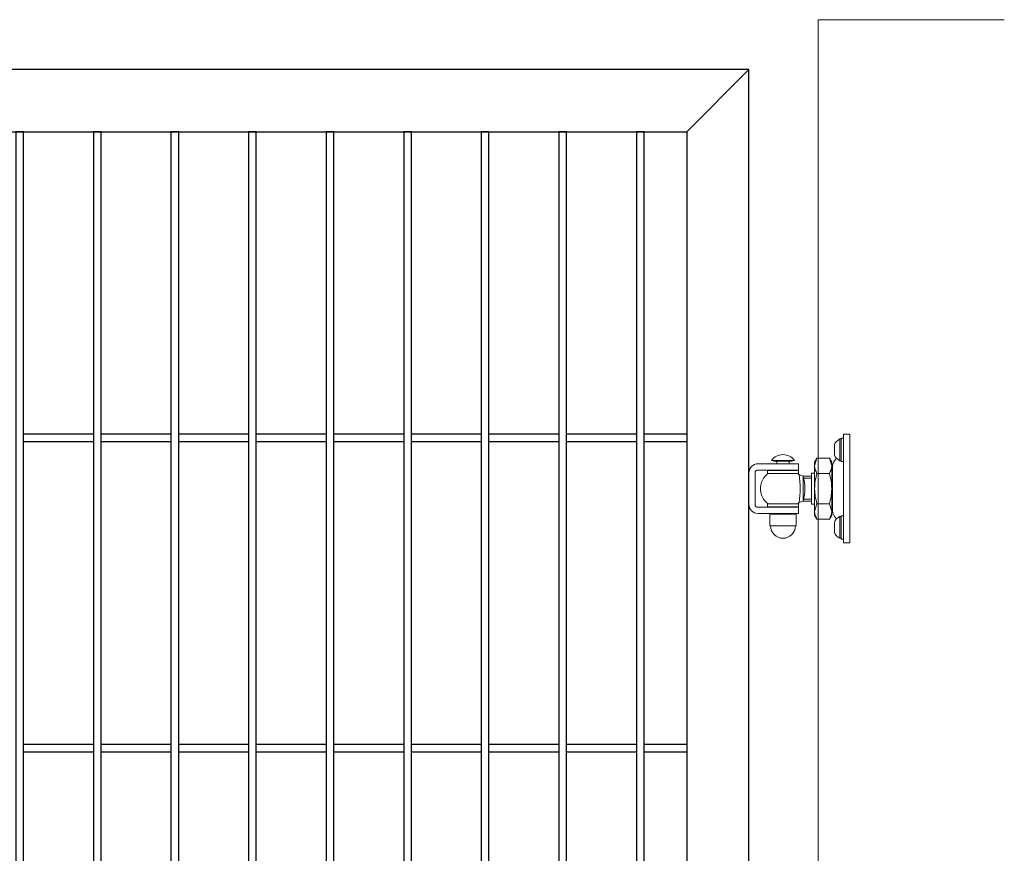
# Model space of a CAD drawing. Header units: inches. Extents: x 43593 to 117387, y -66787 to -26237.
# Tile 74 of 256: x 49556 to 49619, y -33590 to -33537. Entities that reach past the tile are written whole.
import ezdxf

# ---------------------------------------------------------------- set-up
doc = ezdxf.new("R2010")
doc.units = ezdxf.units.IN
doc.header["$MEASUREMENT"] = 0
doc.layers.add('--ogr.-panele', color=252, linetype='Continuous', lineweight=0)
doc.layers.add('AW OGRODZENIA', color=253, linetype='Continuous')
doc.layers.add('AW WYMIAR', color=134, linetype='Continuous')

# ---------------------------------------------------------------- blocks, each defined once
blk = doc.blocks.new('zawias_furtka_przod')
at = {"layer": '--ogr.-panele'}
for p, q in [((58.6, 18), (58.6, 32)), ((59.4, 32), (58.6, 32)), ((61, 32.5), (59.4, 32.5)), ((59.4, 32.5), (59.4, 17.5)), ((59.4, 18), (59.4, 32)), ((61, 30), (61, 35)), ((65, 35), (61, 35)), ((65, -35), (65, 35)), ((55.1, 21.9), (55.1, 28.1)), ((61, -30), (61, 30)), ((43.92, 19.63), (42.4, 14.72)), ((43.92, 19.63), (42.4, 17)), ((43.92, 19.63), (51.88, 19.63)), ((51.88, 19.63), (53.4, 14.72)), ((53.4, 17), (51.88, 19.63)), ((56.58, 19.53), (55.29, 17.99)), ((6, 16), (24, 16)), ((14.49, 18.2), (29.51, 18.2)), ((16, 18.2), (16, 17.6)), ((16, 17.6), (28, 17.6)), ((18, 17.2), (18, 16)), ((24, 16), (32, 16)), ((26, 16), (26, 17.2)), ((28, 17.6), (28, 18.2)), ((32, 16), (32, 12)), ((42.4, 14.72), (42.4, 17)), ((42.4, 0), (42.4, 14.72)), ((53.4, 14.72), (53.4, 17)), ((53.4, 0), (53.4, 14.72)), ((54, -14.45), (54, 14.45)), ((58.6, 18), (59.4, 18)), ((59.4, 17.5), (61, 17.5)), ((0, 10), (0, -10)), ((4, 10), (4, -10)), ((6, 12), (24, 12)), ((12, 11.75), (32, 11.75)), ((12, 11.75), (12, 9.75)), ((12, 9.75), (32, 9.75)), ((32, 12), (24, 12)), ((32, 9.75), (32, 11.75)), ((35.09, 8), (32.43, 9.01)), ((40.4, 8), (34.99, 8)), ((35.1, 8), (35.1, -8)), ((40.4, 6.78), (35.1, 6.78)), ((40.4, 10), (40.4, -10)), ((42.4, 10), (40.4, 10)), ((43.92, 9.82), (51.88, 9.82)), ((54, 11.9), (53.4, 11.9)), ((42.4, -14.72), (42.4, 0)), ((53.4, -14.72), (53.4, 0)), ((24, -12), (6, -12)), ((12, -9.75), (32, -9.75)), ((12, -9.75), (12, -11.75)), ((12, -11.75), (32, -11.75)), ((24, -12), (32, -12)), ((32, -11.75), (32, -9.75)), ((32, -12), (32, -16)), ((32.43, -9.01), (35.09, -8)), ((34.99, -8), (40.4, -8)), ((40.4, -6.77), (35.1, -6.77)), ((40.4, -10), (42.4, -10)), ((43.92, -9.82), (42.4, -14.72)), ((43.92, -9.82), (51.88, -9.82)), ((51.88, -9.82), (53.4, -14.72)), ((53.4, -11.9), (54, -11.9)), ((24, -16), (6, -16)), ((13.6, -16.5), (30.4, -16.5)), ((13.6, -16.5), (13.6, -24)), ((14, -16), (14, -16.5)), ((32, -16), (24, -16)), ((30, -16.5), (30, -16)), ((30.4, -24), (30.4, -16.5)), ((42.4, -14.72), (42.4, -17)), ((42.4, -17), (43.92, -19.63)), ((51.88, -19.63), (53.4, -17)), ((53.4, -14.72), (53.4, -17)), ((55.29, -17.99), (56.58, -19.53)), ((58.6, -32), (58.6, -18)), ((59.4, -18), (58.6, -18)), ((59.4, -32.5), (59.4, -17.5)), ((61, -17.5), (59.4, -17.5)), ((13.6, -24), (30.4, -24)), ((43.92, -19.63), (51.88, -19.63)), ((55.1, -28.1), (55.1, -21.9)), ((61, -35), (61, -30)), ((58.6, -32), (59.4, -32)), ((59.4, -32.5), (61, -32.5)), ((65, -35), (61, -35))]:
    blk.add_line(p, q, dxfattribs=at)
for centre, radius, start, end in [((62.04, 25.34), 7.5, 117.31965, 157.17681), ((55.47, 28.1), 0.375, 157.17682, 180), ((22, 12.42), 9.47, 37.5942, 142.40579), ((55.47, 21.9), 0.375, 180, 202.82318), ((62.04, 24.66), 7.5, 202.82318, 242.68034), ((6, 10), 6, 90, 180), ((17.6, 17.2), 0.4, 0, 90), ((26.4, 17.2), 0.4, 90, 180), ((51.98, 15), 9.59, 181.65457, 212.72967), ((43.82, 15), 9.59, 327.27032, 358.34543), ((59.5, 14.45), 5.5, 140, 180), ((6, 10), 2, 90, 180), ((19.51, 0), 12.01, 125.70064, 234.29936), ((24.49, 0), 12.01, 48.45917, 54.29936), ((-34.74, 0), 67.77, 352.36423, 7.63644), ((3.25, 0), 32.83, 345.89784, 14.10353), ((6, -10), 6, 180, 270), ((6, -10), 2, 180, 270), ((24.49, 0), 12.01, 305.70064, 311.57727), ((51.98, -14.45), 9.59, 181.65457, 212.72967), ((43.82, -14.45), 9.59, 327.27032, 358.34543), ((59.5, -14.45), 5.5, 180, 220), ((62.04, -24.66), 7.5, 117.31965, 157.17681), ((22, -24), 8, 180, 0), ((55.47, -21.9), 0.375, 157.17682, 180), ((55.47, -28.1), 0.375, 180, 202.82318), ((62.04, -25.34), 7.5, 202.82318, 242.68034)]:
    blk.add_arc(centre, radius, start, end, dxfattribs=at)
for points in [[(43.92, 9.82), (43.69, 9.02), (43.48, 8.21), (43.1, 6.58), (42.94, 5.76), (42.54, 3.31), (42.4, 1.66), (42.4, 0)], [(51.88, 9.82), (52.11, 9.02), (52.32, 8.21), (52.7, 6.58), (52.86, 5.76), (53.26, 3.31), (53.4, 1.66), (53.4, 0)], [(42.4, 0), (42.4, -0.83), (42.44, -1.66), (42.58, -3.33), (42.68, -4.16), (43.08, -6.62), (43.46, -8.23), (43.92, -9.82)], [(53.4, 0), (53.4, -0.83), (53.36, -1.66), (53.22, -3.33), (53.12, -4.16), (52.72, -6.62), (52.34, -8.23), (51.88, -9.82)]]:
    blk.add_open_spline(points, degree=3, knots=[0, 0, 0, 0, 0.25, 0.25, 0.5, 0.5, 1, 1, 1, 1], dxfattribs=at)

msp = doc.modelspace()

# ---------------------------------------------------------------- linework, layer by layer
at = {"layer": '--ogr.-panele', "color": 0}
for p, q in [((49606.968, -33690.208), (49606.968, -33536.702)), ((49606.968, -33536.702), (49618.968, -33536.702))]:
    msp.add_line(p, q, dxfattribs=at)
at = {"layer": 'AW OGRODZENIA'}
for p, q in [((49602.503, -33539.921), (49513.503, -33539.921)), ((49602.503, -33539.921), (49598.503, -33543.921)), ((49602.503, -33684.921), (49602.503, -33539.921)), ((49517.503, -33543.921), (49598.503, -33543.921)), ((49598.503, -33543.921), (49598.503, -33680.921)), ((49555.753, -33563.382), (49560.257, -33563.382)), ((49555.753, -33563.382), (49560.257, -33563.382)), ((49555.753, -33563.382), (49560.257, -33563.382)), ((49555.753, -33563.382), (49560.257, -33563.382)), ((49555.753, -33563.382), (49560.257, -33563.382)), ((49555.753, -33563.382), (49560.257, -33563.382)), ((49555.753, -33563.382), (49560.257, -33563.382)), ((49555.753, -33563.382), (49560.257, -33563.382)), ((49555.753, -33563.382), (49560.257, -33563.382)), ((49555.753, -33563.382), (49560.257, -33563.382)), ((49555.753, -33563.382), (49560.257, -33563.382)), ((49555.753, -33563.382), (49560.257, -33563.382)), ((49555.753, -33563.382), (49560.257, -33563.382)), ((49555.753, -33563.382), (49560.257, -33563.382)), ((49555.753, -33563.382), (49560.257, -33563.382)), ((49555.753, -33563.382), (49560.257, -33563.382)), ((49555.753, -33563.382), (49560.257, -33563.382)), ((49555.753, -33563.382), (49560.257, -33563.382)), ((49555.753, -33563.382), (49560.257, -33563.382)), ((49555.753, -33563.382), (49560.257, -33563.382)), ((49555.753, -33563.382), (49560.257, -33563.382)), ((49555.753, -33563.382), (49560.257, -33563.382)), ((49555.753, -33563.382), (49560.257, -33563.382)), ((49555.753, -33563.382), (49560.257, -33563.382)), ((49555.753, -33563.382), (49560.257, -33563.382)), ((49560.753, -33563.382), (49565.257, -33563.382)), ((49560.753, -33563.382), (49565.257, -33563.382)), ((49560.753, -33563.382), (49565.257, -33563.382)), ((49560.753, -33563.382), (49565.257, -33563.382)), ((49560.753, -33563.382), (49565.257, -33563.382)), ((49560.753, -33563.382), (49565.257, -33563.382)), ((49560.753, -33563.382), (49565.257, -33563.382)), ((49560.753, -33563.382), (49565.257, -33563.382)), ((49560.753, -33563.382), (49565.257, -33563.382)), ((49560.753, -33563.382), (49565.257, -33563.382)), ((49560.753, -33563.382), (49565.257, -33563.382)), ((49560.753, -33563.382), (49565.257, -33563.382)), ((49560.753, -33563.382), (49565.257, -33563.382)), ((49560.753, -33563.382), (49565.257, -33563.382)), ((49560.753, -33563.382), (49565.257, -33563.382)), ((49560.753, -33563.382), (49565.257, -33563.382)), ((49560.753, -33563.382), (49565.257, -33563.382)), ((49560.753, -33563.382), (49565.257, -33563.382)), ((49560.753, -33563.382), (49565.257, -33563.382)), ((49560.753, -33563.382), (49565.257, -33563.382)), ((49560.753, -33563.382), (49565.257, -33563.382)), ((49560.753, -33563.382), (49565.257, -33563.382)), ((49560.753, -33563.382), (49565.257, -33563.382)), ((49560.753, -33563.382), (49565.257, -33563.382)), ((49560.753, -33563.382), (49565.257, -33563.382)), ((49565.753, -33563.382), (49570.257, -33563.382)), ((49565.753, -33563.382), (49570.257, -33563.382)), ((49565.753, -33563.382), (49570.257, -33563.382)), ((49565.753, -33563.382), (49570.257, -33563.382)), ((49565.753, -33563.382), (49570.257, -33563.382)), ((49565.753, -33563.382), (49570.257, -33563.382)), ((49565.753, -33563.382), (49570.257, -33563.382)), ((49565.753, -33563.382), (49570.257, -33563.382)), ((49565.753, -33563.382), (49570.257, -33563.382)), ((49565.753, -33563.382), (49570.257, -33563.382)), ((49565.753, -33563.382), (49570.257, -33563.382)), ((49565.753, -33563.382), (49570.257, -33563.382)), ((49565.753, -33563.382), (49570.257, -33563.382)), ((49565.753, -33563.382), (49570.257, -33563.382)), ((49565.753, -33563.382), (49570.257, -33563.382)), ((49565.753, -33563.382), (49570.257, -33563.382)), ((49565.753, -33563.382), (49570.257, -33563.382)), ((49565.753, -33563.382), (49570.257, -33563.382)), ((49565.753, -33563.382), (49570.257, -33563.382)), ((49565.753, -33563.382), (49570.257, -33563.382)), ((49565.753, -33563.382), (49570.257, -33563.382)), ((49565.753, -33563.382), (49570.257, -33563.382)), ((49565.753, -33563.382), (49570.257, -33563.382)), ((49565.753, -33563.382), (49570.257, -33563.382)), ((49565.753, -33563.382), (49570.257, -33563.382)), ((49570.753, -33563.382), (49575.257, -33563.382)), ((49570.753, -33563.382), (49575.257, -33563.382)), ((49570.753, -33563.382), (49575.257, -33563.382)), ((49570.753, -33563.382), (49575.257, -33563.382)), ((49570.753, -33563.382), (49575.257, -33563.382)), ((49570.753, -33563.382), (49575.257, -33563.382)), ((49570.753, -33563.382), (49575.257, -33563.382)), ((49570.753, -33563.382), (49575.257, -33563.382)), ((49570.753, -33563.382), (49575.257, -33563.382)), ((49570.753, -33563.382), (49575.257, -33563.382)), ((49570.753, -33563.382), (49575.257, -33563.382)), ((49570.753, -33563.382), (49575.257, -33563.382)), ((49570.753, -33563.382), (49575.257, -33563.382)), ((49570.753, -33563.382), (49575.257, -33563.382)), ((49570.753, -33563.382), (49575.257, -33563.382)), ((49570.753, -33563.382), (49575.257, -33563.382)), ((49570.753, -33563.382), (49575.257, -33563.382)), ((49570.753, -33563.382), (49575.257, -33563.382)), ((49570.753, -33563.382), (49575.257, -33563.382)), ((49570.753, -33563.382), (49575.257, -33563.382)), ((49570.753, -33563.382), (49575.257, -33563.382)), ((49570.753, -33563.382), (49575.257, -33563.382)), ((49570.753, -33563.382), (49575.257, -33563.382)), ((49570.753, -33563.382), (49575.257, -33563.382)), ((49570.753, -33563.382), (49575.257, -33563.382)), ((49575.753, -33563.382), (49580.257, -33563.382)), ((49575.753, -33563.382), (49580.257, -33563.382)), ((49575.753, -33563.382), (49580.257, -33563.382)), ((49575.753, -33563.382), (49580.257, -33563.382)), ((49575.753, -33563.382), (49580.257, -33563.382)), ((49575.753, -33563.382), (49580.257, -33563.382)), ((49575.753, -33563.382), (49580.257, -33563.382)), ((49575.753, -33563.382), (49580.257, -33563.382)), ((49575.753, -33563.382), (49580.257, -33563.382)), ((49575.753, -33563.382), (49580.257, -33563.382)), ((49575.753, -33563.382), (49580.257, -33563.382)), ((49575.753, -33563.382), (49580.257, -33563.382)), ((49575.753, -33563.382), (49580.257, -33563.382)), ((49575.753, -33563.382), (49580.257, -33563.382)), ((49575.753, -33563.382), (49580.257, -33563.382)), ((49575.753, -33563.382), (49580.257, -33563.382)), ((49575.753, -33563.382), (49580.257, -33563.382)), ((49575.753, -33563.382), (49580.257, -33563.382)), ((49575.753, -33563.382), (49580.257, -33563.382)), ((49575.753, -33563.382), (49580.257, -33563.382)), ((49575.753, -33563.382), (49580.257, -33563.382)), ((49575.753, -33563.382), (49580.257, -33563.382)), ((49575.753, -33563.382), (49580.257, -33563.382)), ((49575.753, -33563.382), (49580.257, -33563.382)), ((49575.753, -33563.382), (49580.257, -33563.382)), ((49580.753, -33563.382), (49585.257, -33563.382)), ((49580.753, -33563.382), (49585.257, -33563.382)), ((49580.753, -33563.382), (49585.257, -33563.382)), ((49580.753, -33563.382), (49585.257, -33563.382)), ((49580.753, -33563.382), (49585.257, -33563.382)), ((49580.753, -33563.382), (49585.257, -33563.382)), ((49580.753, -33563.382), (49585.257, -33563.382)), ((49580.753, -33563.382), (49585.257, -33563.382)), ((49580.753, -33563.382), (49585.257, -33563.382)), ((49580.753, -33563.382), (49585.257, -33563.382)), ((49580.753, -33563.382), (49585.257, -33563.382)), ((49580.753, -33563.382), (49585.257, -33563.382)), ((49580.753, -33563.382), (49585.257, -33563.382)), ((49580.753, -33563.382), (49585.257, -33563.382)), ((49580.753, -33563.382), (49585.257, -33563.382)), ((49580.753, -33563.382), (49585.257, -33563.382)), ((49580.753, -33563.382), (49585.257, -33563.382)), ((49580.753, -33563.382), (49585.257, -33563.382)), ((49580.753, -33563.382), (49585.257, -33563.382)), ((49580.753, -33563.382), (49585.257, -33563.382)), ((49580.753, -33563.382), (49585.257, -33563.382)), ((49580.753, -33563.382), (49585.257, -33563.382)), ((49580.753, -33563.382), (49585.257, -33563.382)), ((49580.753, -33563.382), (49585.257, -33563.382)), ((49580.753, -33563.382), (49585.257, -33563.382)), ((49585.753, -33563.382), (49590.257, -33563.382)), ((49585.753, -33563.382), (49590.257, -33563.382)), ((49585.753, -33563.382), (49590.257, -33563.382)), ((49585.753, -33563.382), (49590.257, -33563.382)), ((49585.753, -33563.382), (49590.257, -33563.382)), ((49585.753, -33563.382), (49590.257, -33563.382)), ((49585.753, -33563.382), (49590.257, -33563.382)), ((49585.753, -33563.382), (49590.257, -33563.382)), ((49585.753, -33563.382), (49590.257, -33563.382)), ((49585.753, -33563.382), (49590.257, -33563.382)), ((49585.753, -33563.382), (49590.257, -33563.382)), ((49585.753, -33563.382), (49590.257, -33563.382)), ((49585.753, -33563.382), (49590.257, -33563.382)), ((49585.753, -33563.382), (49590.257, -33563.382)), ((49585.753, -33563.382), (49590.257, -33563.382)), ((49585.753, -33563.382), (49590.257, -33563.382)), ((49585.753, -33563.382), (49590.257, -33563.382)), ((49585.753, -33563.382), (49590.257, -33563.382)), ((49585.753, -33563.382), (49590.257, -33563.382)), ((49585.753, -33563.382), (49590.257, -33563.382)), ((49585.753, -33563.382), (49590.257, -33563.382)), ((49585.753, -33563.382), (49590.257, -33563.382)), ((49585.753, -33563.382), (49590.257, -33563.382)), ((49585.753, -33563.382), (49590.257, -33563.382)), ((49585.753, -33563.382), (49590.257, -33563.382)), ((49590.753, -33563.382), (49595.257, -33563.382)), ((49590.753, -33563.382), (49595.257, -33563.382)), ((49590.753, -33563.382), (49595.257, -33563.382)), ((49590.753, -33563.382), (49595.257, -33563.382)), ((49590.753, -33563.382), (49595.257, -33563.382)), ((49590.753, -33563.382), (49595.257, -33563.382)), ((49590.753, -33563.382), (49595.257, -33563.382)), ((49590.753, -33563.382), (49595.257, -33563.382)), ((49590.753, -33563.382), (49595.257, -33563.382)), ((49590.753, -33563.382), (49595.257, -33563.382)), ((49590.753, -33563.382), (49595.257, -33563.382)), ((49590.753, -33563.382), (49595.257, -33563.382)), ((49590.753, -33563.382), (49595.257, -33563.382)), ((49590.753, -33563.382), (49595.257, -33563.382)), ((49590.753, -33563.382), (49595.257, -33563.382)), ((49590.753, -33563.382), (49595.257, -33563.382)), ((49590.753, -33563.382), (49595.257, -33563.382)), ((49590.753, -33563.382), (49595.257, -33563.382)), ((49590.753, -33563.382), (49595.257, -33563.382)), ((49590.753, -33563.382), (49595.257, -33563.382)), ((49590.753, -33563.382), (49595.257, -33563.382)), ((49590.753, -33563.382), (49595.257, -33563.382)), ((49590.753, -33563.382), (49595.257, -33563.382)), ((49590.753, -33563.382), (49595.257, -33563.382)), ((49590.753, -33563.382), (49595.257, -33563.382)), ((49595.753, -33563.382), (49598.503, -33563.382)), ((49595.753, -33563.382), (49598.503, -33563.382)), ((49595.753, -33563.382), (49598.503, -33563.382)), ((49595.753, -33563.382), (49598.503, -33563.382)), ((49595.753, -33563.382), (49598.503, -33563.382)), ((49595.753, -33563.382), (49598.503, -33563.382)), ((49595.753, -33563.382), (49598.503, -33563.382)), ((49595.753, -33563.382), (49598.503, -33563.382)), ((49595.753, -33563.382), (49598.503, -33563.382)), ((49595.753, -33563.382), (49598.503, -33563.382)), ((49595.753, -33563.382), (49598.503, -33563.382)), ((49595.753, -33563.382), (49598.503, -33563.382)), ((49595.753, -33563.382), (49598.503, -33563.382)), ((49595.753, -33563.382), (49598.503, -33563.382)), ((49595.753, -33563.382), (49598.503, -33563.382)), ((49595.753, -33563.382), (49598.503, -33563.382)), ((49595.753, -33563.382), (49598.503, -33563.382)), ((49595.753, -33563.382), (49598.503, -33563.382)), ((49595.753, -33563.382), (49598.503, -33563.382)), ((49595.753, -33563.382), (49598.503, -33563.382)), ((49595.753, -33563.382), (49598.503, -33563.382)), ((49595.753, -33563.382), (49598.503, -33563.382)), ((49595.753, -33563.382), (49598.503, -33563.382)), ((49595.753, -33563.382), (49598.503, -33563.382)), ((49595.753, -33563.382), (49598.503, -33563.382)), ((49555.753, -33563.882), (49560.257, -33563.882)), ((49555.753, -33563.882), (49560.257, -33563.882)), ((49555.753, -33563.882), (49560.257, -33563.882)), ((49555.753, -33563.882), (49560.257, -33563.882)), ((49555.753, -33563.882), (49560.257, -33563.882)), ((49555.753, -33563.882), (49560.257, -33563.882)), ((49555.753, -33563.882), (49560.257, -33563.882)), ((49555.753, -33563.882), (49560.257, -33563.882)), ((49555.753, -33563.882), (49560.257, -33563.882)), ((49555.753, -33563.882), (49560.257, -33563.882)), ((49555.753, -33563.882), (49560.257, -33563.882)), ((49555.753, -33563.882), (49560.257, -33563.882)), ((49555.753, -33563.882), (49560.257, -33563.882)), ((49555.753, -33563.882), (49560.257, -33563.882)), ((49555.753, -33563.882), (49560.257, -33563.882)), ((49555.753, -33563.882), (49560.257, -33563.882)), ((49555.753, -33563.882), (49560.257, -33563.882)), ((49555.753, -33563.882), (49560.257, -33563.882)), ((49555.753, -33563.882), (49560.257, -33563.882)), ((49555.753, -33563.882), (49560.257, -33563.882)), ((49555.753, -33563.882), (49560.257, -33563.882)), ((49555.753, -33563.882), (49560.257, -33563.882)), ((49555.753, -33563.882), (49560.257, -33563.882)), ((49555.753, -33563.882), (49560.257, -33563.882)), ((49555.753, -33563.882), (49560.257, -33563.882)), ((49560.753, -33563.882), (49565.257, -33563.882)), ((49560.753, -33563.882), (49565.257, -33563.882)), ((49560.753, -33563.882), (49565.257, -33563.882)), ((49560.753, -33563.882), (49565.257, -33563.882)), ((49560.753, -33563.882), (49565.257, -33563.882)), ((49560.753, -33563.882), (49565.257, -33563.882)), ((49560.753, -33563.882), (49565.257, -33563.882)), ((49560.753, -33563.882), (49565.257, -33563.882)), ((49560.753, -33563.882), (49565.257, -33563.882)), ((49560.753, -33563.882), (49565.257, -33563.882)), ((49560.753, -33563.882), (49565.257, -33563.882)), ((49560.753, -33563.882), (49565.257, -33563.882)), ((49560.753, -33563.882), (49565.257, -33563.882)), ((49560.753, -33563.882), (49565.257, -33563.882)), ((49560.753, -33563.882), (49565.257, -33563.882)), ((49560.753, -33563.882), (49565.257, -33563.882)), ((49560.753, -33563.882), (49565.257, -33563.882)), ((49560.753, -33563.882), (49565.257, -33563.882)), ((49560.753, -33563.882), (49565.257, -33563.882)), ((49560.753, -33563.882), (49565.257, -33563.882)), ((49560.753, -33563.882), (49565.257, -33563.882)), ((49560.753, -33563.882), (49565.257, -33563.882)), ((49560.753, -33563.882), (49565.257, -33563.882)), ((49560.753, -33563.882), (49565.257, -33563.882)), ((49560.753, -33563.882), (49565.257, -33563.882)), ((49565.753, -33563.882), (49570.257, -33563.882)), ((49565.753, -33563.882), (49570.257, -33563.882)), ((49565.753, -33563.882), (49570.257, -33563.882)), ((49565.753, -33563.882), (49570.257, -33563.882)), ((49565.753, -33563.882), (49570.257, -33563.882)), ((49565.753, -33563.882), (49570.257, -33563.882)), ((49565.753, -33563.882), (49570.257, -33563.882)), ((49565.753, -33563.882), (49570.257, -33563.882)), ((49565.753, -33563.882), (49570.257, -33563.882)), ((49565.753, -33563.882), (49570.257, -33563.882)), ((49565.753, -33563.882), (49570.257, -33563.882)), ((49565.753, -33563.882), (49570.257, -33563.882)), ((49565.753, -33563.882), (49570.257, -33563.882)), ((49565.753, -33563.882), (49570.257, -33563.882)), ((49565.753, -33563.882), (49570.257, -33563.882)), ((49565.753, -33563.882), (49570.257, -33563.882)), ((49565.753, -33563.882), (49570.257, -33563.882)), ((49565.753, -33563.882), (49570.257, -33563.882)), ((49565.753, -33563.882), (49570.257, -33563.882)), ((49565.753, -33563.882), (49570.257, -33563.882)), ((49565.753, -33563.882), (49570.257, -33563.882)), ((49565.753, -33563.882), (49570.257, -33563.882)), ((49565.753, -33563.882), (49570.257, -33563.882)), ((49565.753, -33563.882), (49570.257, -33563.882)), ((49565.753, -33563.882), (49570.257, -33563.882)), ((49570.753, -33563.882), (49575.257, -33563.882)), ((49570.753, -33563.882), (49575.257, -33563.882)), ((49570.753, -33563.882), (49575.257, -33563.882)), ((49570.753, -33563.882), (49575.257, -33563.882)), ((49570.753, -33563.882), (49575.257, -33563.882)), ((49570.753, -33563.882), (49575.257, -33563.882)), ((49570.753, -33563.882), (49575.257, -33563.882)), ((49570.753, -33563.882), (49575.257, -33563.882)), ((49570.753, -33563.882), (49575.257, -33563.882)), ((49570.753, -33563.882), (49575.257, -33563.882)), ((49570.753, -33563.882), (49575.257, -33563.882)), ((49570.753, -33563.882), (49575.257, -33563.882)), ((49570.753, -33563.882), (49575.257, -33563.882)), ((49570.753, -33563.882), (49575.257, -33563.882)), ((49570.753, -33563.882), (49575.257, -33563.882)), ((49570.753, -33563.882), (49575.257, -33563.882)), ((49570.753, -33563.882), (49575.257, -33563.882)), ((49570.753, -33563.882), (49575.257, -33563.882)), ((49570.753, -33563.882), (49575.257, -33563.882)), ((49570.753, -33563.882), (49575.257, -33563.882)), ((49570.753, -33563.882), (49575.257, -33563.882)), ((49570.753, -33563.882), (49575.257, -33563.882)), ((49570.753, -33563.882), (49575.257, -33563.882)), ((49570.753, -33563.882), (49575.257, -33563.882)), ((49570.753, -33563.882), (49575.257, -33563.882)), ((49575.753, -33563.882), (49580.257, -33563.882)), ((49575.753, -33563.882), (49580.257, -33563.882)), ((49575.753, -33563.882), (49580.257, -33563.882)), ((49575.753, -33563.882), (49580.257, -33563.882)), ((49575.753, -33563.882), (49580.257, -33563.882)), ((49575.753, -33563.882), (49580.257, -33563.882)), ((49575.753, -33563.882), (49580.257, -33563.882)), ((49575.753, -33563.882), (49580.257, -33563.882)), ((49575.753, -33563.882), (49580.257, -33563.882)), ((49575.753, -33563.882), (49580.257, -33563.882)), ((49575.753, -33563.882), (49580.257, -33563.882)), ((49575.753, -33563.882), (49580.257, -33563.882)), ((49575.753, -33563.882), (49580.257, -33563.882)), ((49575.753, -33563.882), (49580.257, -33563.882)), ((49575.753, -33563.882), (49580.257, -33563.882)), ((49575.753, -33563.882), (49580.257, -33563.882)), ((49575.753, -33563.882), (49580.257, -33563.882)), ((49575.753, -33563.882), (49580.257, -33563.882)), ((49575.753, -33563.882), (49580.257, -33563.882)), ((49575.753, -33563.882), (49580.257, -33563.882)), ((49575.753, -33563.882), (49580.257, -33563.882)), ((49575.753, -33563.882), (49580.257, -33563.882)), ((49575.753, -33563.882), (49580.257, -33563.882)), ((49575.753, -33563.882), (49580.257, -33563.882)), ((49575.753, -33563.882), (49580.257, -33563.882)), ((49580.753, -33563.882), (49585.257, -33563.882)), ((49580.753, -33563.882), (49585.257, -33563.882)), ((49580.753, -33563.882), (49585.257, -33563.882)), ((49580.753, -33563.882), (49585.257, -33563.882)), ((49580.753, -33563.882), (49585.257, -33563.882)), ((49580.753, -33563.882), (49585.257, -33563.882)), ((49580.753, -33563.882), (49585.257, -33563.882)), ((49580.753, -33563.882), (49585.257, -33563.882)), ((49580.753, -33563.882), (49585.257, -33563.882)), ((49580.753, -33563.882), (49585.257, -33563.882)), ((49580.753, -33563.882), (49585.257, -33563.882)), ((49580.753, -33563.882), (49585.257, -33563.882)), ((49580.753, -33563.882), (49585.257, -33563.882)), ((49580.753, -33563.882), (49585.257, -33563.882)), ((49580.753, -33563.882), (49585.257, -33563.882)), ((49580.753, -33563.882), (49585.257, -33563.882)), ((49580.753, -33563.882), (49585.257, -33563.882)), ((49580.753, -33563.882), (49585.257, -33563.882)), ((49580.753, -33563.882), (49585.257, -33563.882)), ((49580.753, -33563.882), (49585.257, -33563.882)), ((49580.753, -33563.882), (49585.257, -33563.882)), ((49580.753, -33563.882), (49585.257, -33563.882)), ((49580.753, -33563.882), (49585.257, -33563.882)), ((49580.753, -33563.882), (49585.257, -33563.882)), ((49580.753, -33563.882), (49585.257, -33563.882)), ((49585.753, -33563.882), (49590.257, -33563.882)), ((49585.753, -33563.882), (49590.257, -33563.882)), ((49585.753, -33563.882), (49590.257, -33563.882)), ((49585.753, -33563.882), (49590.257, -33563.882)), ((49585.753, -33563.882), (49590.257, -33563.882)), ((49585.753, -33563.882), (49590.257, -33563.882)), ((49585.753, -33563.882), (49590.257, -33563.882)), ((49585.753, -33563.882), (49590.257, -33563.882)), ((49585.753, -33563.882), (49590.257, -33563.882)), ((49585.753, -33563.882), (49590.257, -33563.882)), ((49585.753, -33563.882), (49590.257, -33563.882)), ((49585.753, -33563.882), (49590.257, -33563.882)), ((49585.753, -33563.882), (49590.257, -33563.882)), ((49585.753, -33563.882), (49590.257, -33563.882)), ((49585.753, -33563.882), (49590.257, -33563.882)), ((49585.753, -33563.882), (49590.257, -33563.882)), ((49585.753, -33563.882), (49590.257, -33563.882)), ((49585.753, -33563.882), (49590.257, -33563.882)), ((49585.753, -33563.882), (49590.257, -33563.882)), ((49585.753, -33563.882), (49590.257, -33563.882)), ((49585.753, -33563.882), (49590.257, -33563.882)), ((49585.753, -33563.882), (49590.257, -33563.882)), ((49585.753, -33563.882), (49590.257, -33563.882)), ((49585.753, -33563.882), (49590.257, -33563.882)), ((49585.753, -33563.882), (49590.257, -33563.882)), ((49590.753, -33563.882), (49595.257, -33563.882)), ((49590.753, -33563.882), (49595.257, -33563.882)), ((49590.753, -33563.882), (49595.257, -33563.882)), ((49590.753, -33563.882), (49595.257, -33563.882)), ((49590.753, -33563.882), (49595.257, -33563.882)), ((49590.753, -33563.882), (49595.257, -33563.882)), ((49590.753, -33563.882), (49595.257, -33563.882)), ((49590.753, -33563.882), (49595.257, -33563.882)), ((49590.753, -33563.882), (49595.257, -33563.882)), ((49590.753, -33563.882), (49595.257, -33563.882)), ((49590.753, -33563.882), (49595.257, -33563.882)), ((49590.753, -33563.882), (49595.257, -33563.882)), ((49590.753, -33563.882), (49595.257, -33563.882)), ((49590.753, -33563.882), (49595.257, -33563.882)), ((49590.753, -33563.882), (49595.257, -33563.882)), ((49590.753, -33563.882), (49595.257, -33563.882)), ((49590.753, -33563.882), (49595.257, -33563.882)), ((49590.753, -33563.882), (49595.257, -33563.882)), ((49590.753, -33563.882), (49595.257, -33563.882)), ((49590.753, -33563.882), (49595.257, -33563.882)), ((49590.753, -33563.882), (49595.257, -33563.882)), ((49590.753, -33563.882), (49595.257, -33563.882)), ((49590.753, -33563.882), (49595.257, -33563.882)), ((49590.753, -33563.882), (49595.257, -33563.882)), ((49590.753, -33563.882), (49595.257, -33563.882)), ((49595.753, -33563.882), (49598.503, -33563.882)), ((49595.753, -33563.882), (49598.503, -33563.882)), ((49595.753, -33563.882), (49598.503, -33563.882)), ((49595.753, -33563.882), (49598.503, -33563.882)), ((49595.753, -33563.882), (49598.503, -33563.882)), ((49595.753, -33563.882), (49598.503, -33563.882)), ((49595.753, -33563.882), (49598.503, -33563.882)), ((49595.753, -33563.882), (49598.503, -33563.882)), ((49595.753, -33563.882), (49598.503, -33563.882)), ((49595.753, -33563.882), (49598.503, -33563.882)), ((49595.753, -33563.882), (49598.503, -33563.882)), ((49595.753, -33563.882), (49598.503, -33563.882)), ((49595.753, -33563.882), (49598.503, -33563.882)), ((49595.753, -33563.882), (49598.503, -33563.882)), ((49595.753, -33563.882), (49598.503, -33563.882)), ((49595.753, -33563.882), (49598.503, -33563.882)), ((49595.753, -33563.882), (49598.503, -33563.882)), ((49595.753, -33563.882), (49598.503, -33563.882)), ((49595.753, -33563.882), (49598.503, -33563.882)), ((49595.753, -33563.882), (49598.503, -33563.882)), ((49595.753, -33563.882), (49598.503, -33563.882)), ((49595.753, -33563.882), (49598.503, -33563.882)), ((49595.753, -33563.882), (49598.503, -33563.882)), ((49595.753, -33563.882), (49598.503, -33563.882)), ((49595.753, -33563.882), (49598.503, -33563.882)), ((49555.753, -33583.382), (49560.257, -33583.382)), ((49555.753, -33583.382), (49560.257, -33583.382)), ((49555.753, -33583.382), (49560.257, -33583.382)), ((49555.753, -33583.382), (49560.257, -33583.382)), ((49555.753, -33583.382), (49560.257, -33583.382)), ((49555.753, -33583.382), (49560.257, -33583.382)), ((49555.753, -33583.382), (49560.257, -33583.382)), ((49555.753, -33583.382), (49560.257, -33583.382)), ((49555.753, -33583.382), (49560.257, -33583.382)), ((49555.753, -33583.382), (49560.257, -33583.382)), ((49555.753, -33583.382), (49560.257, -33583.382)), ((49555.753, -33583.382), (49560.257, -33583.382)), ((49555.753, -33583.382), (49560.257, -33583.382)), ((49555.753, -33583.382), (49560.257, -33583.382)), ((49555.753, -33583.382), (49560.257, -33583.382)), ((49555.753, -33583.382), (49560.257, -33583.382)), ((49555.753, -33583.382), (49560.257, -33583.382)), ((49555.753, -33583.382), (49560.257, -33583.382)), ((49555.753, -33583.382), (49560.257, -33583.382)), ((49555.753, -33583.382), (49560.257, -33583.382)), ((49555.753, -33583.382), (49560.257, -33583.382)), ((49555.753, -33583.382), (49560.257, -33583.382)), ((49555.753, -33583.382), (49560.257, -33583.382)), ((49555.753, -33583.382), (49560.257, -33583.382)), ((49555.753, -33583.382), (49560.257, -33583.382)), ((49560.753, -33583.382), (49565.257, -33583.382)), ((49560.753, -33583.382), (49565.257, -33583.382)), ((49560.753, -33583.382), (49565.257, -33583.382)), ((49560.753, -33583.382), (49565.257, -33583.382)), ((49560.753, -33583.382), (49565.257, -33583.382)), ((49560.753, -33583.382), (49565.257, -33583.382)), ((49560.753, -33583.382), (49565.257, -33583.382)), ((49560.753, -33583.382), (49565.257, -33583.382)), ((49560.753, -33583.382), (49565.257, -33583.382)), ((49560.753, -33583.382), (49565.257, -33583.382)), ((49560.753, -33583.382), (49565.257, -33583.382)), ((49560.753, -33583.382), (49565.257, -33583.382)), ((49560.753, -33583.382), (49565.257, -33583.382)), ((49560.753, -33583.382), (49565.257, -33583.382)), ((49560.753, -33583.382), (49565.257, -33583.382)), ((49560.753, -33583.382), (49565.257, -33583.382)), ((49560.753, -33583.382), (49565.257, -33583.382)), ((49560.753, -33583.382), (49565.257, -33583.382)), ((49560.753, -33583.382), (49565.257, -33583.382)), ((49560.753, -33583.382), (49565.257, -33583.382)), ((49560.753, -33583.382), (49565.257, -33583.382)), ((49560.753, -33583.382), (49565.257, -33583.382)), ((49560.753, -33583.382), (49565.257, -33583.382)), ((49560.753, -33583.382), (49565.257, -33583.382)), ((49560.753, -33583.382), (49565.257, -33583.382)), ((49565.753, -33583.382), (49570.257, -33583.382)), ((49565.753, -33583.382), (49570.257, -33583.382)), ((49565.753, -33583.382), (49570.257, -33583.382)), ((49565.753, -33583.382), (49570.257, -33583.382)), ((49565.753, -33583.382), (49570.257, -33583.382)), ((49565.753, -33583.382), (49570.257, -33583.382)), ((49565.753, -33583.382), (49570.257, -33583.382)), ((49565.753, -33583.382), (49570.257, -33583.382)), ((49565.753, -33583.382), (49570.257, -33583.382)), ((49565.753, -33583.382), (49570.257, -33583.382)), ((49565.753, -33583.382), (49570.257, -33583.382)), ((49565.753, -33583.382), (49570.257, -33583.382)), ((49565.753, -33583.382), (49570.257, -33583.382)), ((49565.753, -33583.382), (49570.257, -33583.382)), ((49565.753, -33583.382), (49570.257, -33583.382)), ((49565.753, -33583.382), (49570.257, -33583.382)), ((49565.753, -33583.382), (49570.257, -33583.382)), ((49565.753, -33583.382), (49570.257, -33583.382)), ((49565.753, -33583.382), (49570.257, -33583.382)), ((49565.753, -33583.382), (49570.257, -33583.382)), ((49565.753, -33583.382), (49570.257, -33583.382)), ((49565.753, -33583.382), (49570.257, -33583.382)), ((49565.753, -33583.382), (49570.257, -33583.382)), ((49565.753, -33583.382), (49570.257, -33583.382)), ((49565.753, -33583.382), (49570.257, -33583.382)), ((49570.753, -33583.382), (49575.257, -33583.382)), ((49570.753, -33583.382), (49575.257, -33583.382)), ((49570.753, -33583.382), (49575.257, -33583.382)), ((49570.753, -33583.382), (49575.257, -33583.382)), ((49570.753, -33583.382), (49575.257, -33583.382)), ((49570.753, -33583.382), (49575.257, -33583.382)), ((49570.753, -33583.382), (49575.257, -33583.382)), ((49570.753, -33583.382), (49575.257, -33583.382)), ((49570.753, -33583.382), (49575.257, -33583.382)), ((49570.753, -33583.382), (49575.257, -33583.382)), ((49570.753, -33583.382), (49575.257, -33583.382)), ((49570.753, -33583.382), (49575.257, -33583.382)), ((49570.753, -33583.382), (49575.257, -33583.382)), ((49570.753, -33583.382), (49575.257, -33583.382)), ((49570.753, -33583.382), (49575.257, -33583.382)), ((49570.753, -33583.382), (49575.257, -33583.382)), ((49570.753, -33583.382), (49575.257, -33583.382)), ((49570.753, -33583.382), (49575.257, -33583.382)), ((49570.753, -33583.382), (49575.257, -33583.382)), ((49570.753, -33583.382), (49575.257, -33583.382)), ((49570.753, -33583.382), (49575.257, -33583.382)), ((49570.753, -33583.382), (49575.257, -33583.382)), ((49570.753, -33583.382), (49575.257, -33583.382)), ((49570.753, -33583.382), (49575.257, -33583.382)), ((49570.753, -33583.382), (49575.257, -33583.382)), ((49575.753, -33583.382), (49580.257, -33583.382)), ((49575.753, -33583.382), (49580.257, -33583.382)), ((49575.753, -33583.382), (49580.257, -33583.382)), ((49575.753, -33583.382), (49580.257, -33583.382)), ((49575.753, -33583.382), (49580.257, -33583.382)), ((49575.753, -33583.382), (49580.257, -33583.382)), ((49575.753, -33583.382), (49580.257, -33583.382)), ((49575.753, -33583.382), (49580.257, -33583.382)), ((49575.753, -33583.382), (49580.257, -33583.382)), ((49575.753, -33583.382), (49580.257, -33583.382)), ((49575.753, -33583.382), (49580.257, -33583.382)), ((49575.753, -33583.382), (49580.257, -33583.382)), ((49575.753, -33583.382), (49580.257, -33583.382)), ((49575.753, -33583.382), (49580.257, -33583.382)), ((49575.753, -33583.382), (49580.257, -33583.382)), ((49575.753, -33583.382), (49580.257, -33583.382)), ((49575.753, -33583.382), (49580.257, -33583.382)), ((49575.753, -33583.382), (49580.257, -33583.382)), ((49575.753, -33583.382), (49580.257, -33583.382)), ((49575.753, -33583.382), (49580.257, -33583.382)), ((49575.753, -33583.382), (49580.257, -33583.382)), ((49575.753, -33583.382), (49580.257, -33583.382)), ((49575.753, -33583.382), (49580.257, -33583.382)), ((49575.753, -33583.382), (49580.257, -33583.382)), ((49575.753, -33583.382), (49580.257, -33583.382)), ((49580.753, -33583.382), (49585.257, -33583.382)), ((49580.753, -33583.382), (49585.257, -33583.382)), ((49580.753, -33583.382), (49585.257, -33583.382)), ((49580.753, -33583.382), (49585.257, -33583.382)), ((49580.753, -33583.382), (49585.257, -33583.382)), ((49580.753, -33583.382), (49585.257, -33583.382)), ((49580.753, -33583.382), (49585.257, -33583.382)), ((49580.753, -33583.382), (49585.257, -33583.382)), ((49580.753, -33583.382), (49585.257, -33583.382)), ((49580.753, -33583.382), (49585.257, -33583.382)), ((49580.753, -33583.382), (49585.257, -33583.382)), ((49580.753, -33583.382), (49585.257, -33583.382)), ((49580.753, -33583.382), (49585.257, -33583.382)), ((49580.753, -33583.382), (49585.257, -33583.382)), ((49580.753, -33583.382), (49585.257, -33583.382)), ((49580.753, -33583.382), (49585.257, -33583.382)), ((49580.753, -33583.382), (49585.257, -33583.382)), ((49580.753, -33583.382), (49585.257, -33583.382)), ((49580.753, -33583.382), (49585.257, -33583.382)), ((49580.753, -33583.382), (49585.257, -33583.382)), ((49580.753, -33583.382), (49585.257, -33583.382)), ((49580.753, -33583.382), (49585.257, -33583.382)), ((49580.753, -33583.382), (49585.257, -33583.382)), ((49580.753, -33583.382), (49585.257, -33583.382)), ((49580.753, -33583.382), (49585.257, -33583.382)), ((49585.753, -33583.382), (49590.257, -33583.382)), ((49585.753, -33583.382), (49590.257, -33583.382)), ((49585.753, -33583.382), (49590.257, -33583.382)), ((49585.753, -33583.382), (49590.257, -33583.382)), ((49585.753, -33583.382), (49590.257, -33583.382)), ((49585.753, -33583.382), (49590.257, -33583.382)), ((49585.753, -33583.382), (49590.257, -33583.382)), ((49585.753, -33583.382), (49590.257, -33583.382)), ((49585.753, -33583.382), (49590.257, -33583.382)), ((49585.753, -33583.382), (49590.257, -33583.382)), ((49585.753, -33583.382), (49590.257, -33583.382)), ((49585.753, -33583.382), (49590.257, -33583.382)), ((49585.753, -33583.382), (49590.257, -33583.382)), ((49585.753, -33583.382), (49590.257, -33583.382)), ((49585.753, -33583.382), (49590.257, -33583.382)), ((49585.753, -33583.382), (49590.257, -33583.382)), ((49585.753, -33583.382), (49590.257, -33583.382)), ((49585.753, -33583.382), (49590.257, -33583.382)), ((49585.753, -33583.382), (49590.257, -33583.382)), ((49585.753, -33583.382), (49590.257, -33583.382)), ((49585.753, -33583.382), (49590.257, -33583.382)), ((49585.753, -33583.382), (49590.257, -33583.382)), ((49585.753, -33583.382), (49590.257, -33583.382)), ((49585.753, -33583.382), (49590.257, -33583.382)), ((49585.753, -33583.382), (49590.257, -33583.382)), ((49590.753, -33583.382), (49595.257, -33583.382)), ((49590.753, -33583.382), (49595.257, -33583.382)), ((49590.753, -33583.382), (49595.257, -33583.382)), ((49590.753, -33583.382), (49595.257, -33583.382)), ((49590.753, -33583.382), (49595.257, -33583.382)), ((49590.753, -33583.382), (49595.257, -33583.382)), ((49590.753, -33583.382), (49595.257, -33583.382)), ((49590.753, -33583.382), (49595.257, -33583.382)), ((49590.753, -33583.382), (49595.257, -33583.382)), ((49590.753, -33583.382), (49595.257, -33583.382)), ((49590.753, -33583.382), (49595.257, -33583.382)), ((49590.753, -33583.382), (49595.257, -33583.382)), ((49590.753, -33583.382), (49595.257, -33583.382)), ((49590.753, -33583.382), (49595.257, -33583.382)), ((49590.753, -33583.382), (49595.257, -33583.382)), ((49590.753, -33583.382), (49595.257, -33583.382)), ((49590.753, -33583.382), (49595.257, -33583.382)), ((49590.753, -33583.382), (49595.257, -33583.382)), ((49590.753, -33583.382), (49595.257, -33583.382)), ((49590.753, -33583.382), (49595.257, -33583.382)), ((49590.753, -33583.382), (49595.257, -33583.382)), ((49590.753, -33583.382), (49595.257, -33583.382)), ((49590.753, -33583.382), (49595.257, -33583.382)), ((49590.753, -33583.382), (49595.257, -33583.382)), ((49590.753, -33583.382), (49595.257, -33583.382)), ((49595.753, -33583.382), (49598.503, -33583.382)), ((49595.753, -33583.382), (49598.503, -33583.382)), ((49595.753, -33583.382), (49598.503, -33583.382)), ((49595.753, -33583.382), (49598.503, -33583.382)), ((49595.753, -33583.382), (49598.503, -33583.382)), ((49595.753, -33583.382), (49598.503, -33583.382)), ((49595.753, -33583.382), (49598.503, -33583.382)), ((49595.753, -33583.382), (49598.503, -33583.382)), ((49595.753, -33583.382), (49598.503, -33583.382)), ((49595.753, -33583.382), (49598.503, -33583.382)), ((49595.753, -33583.382), (49598.503, -33583.382)), ((49595.753, -33583.382), (49598.503, -33583.382)), ((49595.753, -33583.382), (49598.503, -33583.382)), ((49595.753, -33583.382), (49598.503, -33583.382)), ((49595.753, -33583.382), (49598.503, -33583.382)), ((49595.753, -33583.382), (49598.503, -33583.382)), ((49595.753, -33583.382), (49598.503, -33583.382)), ((49595.753, -33583.382), (49598.503, -33583.382)), ((49595.753, -33583.382), (49598.503, -33583.382)), ((49595.753, -33583.382), (49598.503, -33583.382)), ((49595.753, -33583.382), (49598.503, -33583.382)), ((49595.753, -33583.382), (49598.503, -33583.382)), ((49595.753, -33583.382), (49598.503, -33583.382)), ((49595.753, -33583.382), (49598.503, -33583.382)), ((49595.753, -33583.382), (49598.503, -33583.382)), ((49555.753, -33583.882), (49560.257, -33583.882)), ((49555.753, -33583.882), (49560.257, -33583.882)), ((49555.753, -33583.882), (49560.257, -33583.882)), ((49555.753, -33583.882), (49560.257, -33583.882)), ((49555.753, -33583.882), (49560.257, -33583.882)), ((49555.753, -33583.882), (49560.257, -33583.882)), ((49555.753, -33583.882), (49560.257, -33583.882)), ((49555.753, -33583.882), (49560.257, -33583.882)), ((49555.753, -33583.882), (49560.257, -33583.882)), ((49555.753, -33583.882), (49560.257, -33583.882)), ((49555.753, -33583.882), (49560.257, -33583.882)), ((49555.753, -33583.882), (49560.257, -33583.882)), ((49555.753, -33583.882), (49560.257, -33583.882)), ((49555.753, -33583.882), (49560.257, -33583.882)), ((49555.753, -33583.882), (49560.257, -33583.882)), ((49555.753, -33583.882), (49560.257, -33583.882)), ((49555.753, -33583.882), (49560.257, -33583.882)), ((49555.753, -33583.882), (49560.257, -33583.882)), ((49555.753, -33583.882), (49560.257, -33583.882)), ((49555.753, -33583.882), (49560.257, -33583.882)), ((49555.753, -33583.882), (49560.257, -33583.882)), ((49555.753, -33583.882), (49560.257, -33583.882)), ((49555.753, -33583.882), (49560.257, -33583.882)), ((49555.753, -33583.882), (49560.257, -33583.882)), ((49555.753, -33583.882), (49560.257, -33583.882)), ((49560.753, -33583.882), (49565.257, -33583.882)), ((49560.753, -33583.882), (49565.257, -33583.882)), ((49560.753, -33583.882), (49565.257, -33583.882)), ((49560.753, -33583.882), (49565.257, -33583.882)), ((49560.753, -33583.882), (49565.257, -33583.882)), ((49560.753, -33583.882), (49565.257, -33583.882)), ((49560.753, -33583.882), (49565.257, -33583.882)), ((49560.753, -33583.882), (49565.257, -33583.882)), ((49560.753, -33583.882), (49565.257, -33583.882)), ((49560.753, -33583.882), (49565.257, -33583.882)), ((49560.753, -33583.882), (49565.257, -33583.882)), ((49560.753, -33583.882), (49565.257, -33583.882)), ((49560.753, -33583.882), (49565.257, -33583.882)), ((49560.753, -33583.882), (49565.257, -33583.882)), ((49560.753, -33583.882), (49565.257, -33583.882)), ((49560.753, -33583.882), (49565.257, -33583.882)), ((49560.753, -33583.882), (49565.257, -33583.882)), ((49560.753, -33583.882), (49565.257, -33583.882)), ((49560.753, -33583.882), (49565.257, -33583.882)), ((49560.753, -33583.882), (49565.257, -33583.882)), ((49560.753, -33583.882), (49565.257, -33583.882)), ((49560.753, -33583.882), (49565.257, -33583.882)), ((49560.753, -33583.882), (49565.257, -33583.882)), ((49560.753, -33583.882), (49565.257, -33583.882)), ((49560.753, -33583.882), (49565.257, -33583.882)), ((49565.753, -33583.882), (49570.257, -33583.882)), ((49565.753, -33583.882), (49570.257, -33583.882)), ((49565.753, -33583.882), (49570.257, -33583.882)), ((49565.753, -33583.882), (49570.257, -33583.882)), ((49565.753, -33583.882), (49570.257, -33583.882)), ((49565.753, -33583.882), (49570.257, -33583.882)), ((49565.753, -33583.882), (49570.257, -33583.882)), ((49565.753, -33583.882), (49570.257, -33583.882)), ((49565.753, -33583.882), (49570.257, -33583.882)), ((49565.753, -33583.882), (49570.257, -33583.882)), ((49565.753, -33583.882), (49570.257, -33583.882)), ((49565.753, -33583.882), (49570.257, -33583.882)), ((49565.753, -33583.882), (49570.257, -33583.882)), ((49565.753, -33583.882), (49570.257, -33583.882)), ((49565.753, -33583.882), (49570.257, -33583.882)), ((49565.753, -33583.882), (49570.257, -33583.882)), ((49565.753, -33583.882), (49570.257, -33583.882)), ((49565.753, -33583.882), (49570.257, -33583.882)), ((49565.753, -33583.882), (49570.257, -33583.882)), ((49565.753, -33583.882), (49570.257, -33583.882)), ((49565.753, -33583.882), (49570.257, -33583.882)), ((49565.753, -33583.882), (49570.257, -33583.882)), ((49565.753, -33583.882), (49570.257, -33583.882)), ((49565.753, -33583.882), (49570.257, -33583.882)), ((49565.753, -33583.882), (49570.257, -33583.882)), ((49570.753, -33583.882), (49575.257, -33583.882)), ((49570.753, -33583.882), (49575.257, -33583.882)), ((49570.753, -33583.882), (49575.257, -33583.882)), ((49570.753, -33583.882), (49575.257, -33583.882)), ((49570.753, -33583.882), (49575.257, -33583.882)), ((49570.753, -33583.882), (49575.257, -33583.882)), ((49570.753, -33583.882), (49575.257, -33583.882)), ((49570.753, -33583.882), (49575.257, -33583.882)), ((49570.753, -33583.882), (49575.257, -33583.882)), ((49570.753, -33583.882), (49575.257, -33583.882)), ((49570.753, -33583.882), (49575.257, -33583.882)), ((49570.753, -33583.882), (49575.257, -33583.882)), ((49570.753, -33583.882), (49575.257, -33583.882)), ((49570.753, -33583.882), (49575.257, -33583.882)), ((49570.753, -33583.882), (49575.257, -33583.882)), ((49570.753, -33583.882), (49575.257, -33583.882)), ((49570.753, -33583.882), (49575.257, -33583.882)), ((49570.753, -33583.882), (49575.257, -33583.882)), ((49570.753, -33583.882), (49575.257, -33583.882)), ((49570.753, -33583.882), (49575.257, -33583.882)), ((49570.753, -33583.882), (49575.257, -33583.882)), ((49570.753, -33583.882), (49575.257, -33583.882)), ((49570.753, -33583.882), (49575.257, -33583.882)), ((49570.753, -33583.882), (49575.257, -33583.882)), ((49570.753, -33583.882), (49575.257, -33583.882)), ((49575.753, -33583.882), (49580.257, -33583.882)), ((49575.753, -33583.882), (49580.257, -33583.882)), ((49575.753, -33583.882), (49580.257, -33583.882)), ((49575.753, -33583.882), (49580.257, -33583.882)), ((49575.753, -33583.882), (49580.257, -33583.882)), ((49575.753, -33583.882), (49580.257, -33583.882)), ((49575.753, -33583.882), (49580.257, -33583.882)), ((49575.753, -33583.882), (49580.257, -33583.882)), ((49575.753, -33583.882), (49580.257, -33583.882)), ((49575.753, -33583.882), (49580.257, -33583.882)), ((49575.753, -33583.882), (49580.257, -33583.882)), ((49575.753, -33583.882), (49580.257, -33583.882)), ((49575.753, -33583.882), (49580.257, -33583.882)), ((49575.753, -33583.882), (49580.257, -33583.882)), ((49575.753, -33583.882), (49580.257, -33583.882)), ((49575.753, -33583.882), (49580.257, -33583.882)), ((49575.753, -33583.882), (49580.257, -33583.882)), ((49575.753, -33583.882), (49580.257, -33583.882)), ((49575.753, -33583.882), (49580.257, -33583.882)), ((49575.753, -33583.882), (49580.257, -33583.882)), ((49575.753, -33583.882), (49580.257, -33583.882)), ((49575.753, -33583.882), (49580.257, -33583.882)), ((49575.753, -33583.882), (49580.257, -33583.882)), ((49575.753, -33583.882), (49580.257, -33583.882)), ((49575.753, -33583.882), (49580.257, -33583.882)), ((49580.753, -33583.882), (49585.257, -33583.882)), ((49580.753, -33583.882), (49585.257, -33583.882)), ((49580.753, -33583.882), (49585.257, -33583.882)), ((49580.753, -33583.882), (49585.257, -33583.882)), ((49580.753, -33583.882), (49585.257, -33583.882)), ((49580.753, -33583.882), (49585.257, -33583.882)), ((49580.753, -33583.882), (49585.257, -33583.882)), ((49580.753, -33583.882), (49585.257, -33583.882)), ((49580.753, -33583.882), (49585.257, -33583.882)), ((49580.753, -33583.882), (49585.257, -33583.882)), ((49580.753, -33583.882), (49585.257, -33583.882)), ((49580.753, -33583.882), (49585.257, -33583.882)), ((49580.753, -33583.882), (49585.257, -33583.882)), ((49580.753, -33583.882), (49585.257, -33583.882)), ((49580.753, -33583.882), (49585.257, -33583.882)), ((49580.753, -33583.882), (49585.257, -33583.882)), ((49580.753, -33583.882), (49585.257, -33583.882)), ((49580.753, -33583.882), (49585.257, -33583.882)), ((49580.753, -33583.882), (49585.257, -33583.882)), ((49580.753, -33583.882), (49585.257, -33583.882)), ((49580.753, -33583.882), (49585.257, -33583.882)), ((49580.753, -33583.882), (49585.257, -33583.882)), ((49580.753, -33583.882), (49585.257, -33583.882)), ((49580.753, -33583.882), (49585.257, -33583.882)), ((49580.753, -33583.882), (49585.257, -33583.882)), ((49585.753, -33583.882), (49590.257, -33583.882)), ((49585.753, -33583.882), (49590.257, -33583.882)), ((49585.753, -33583.882), (49590.257, -33583.882)), ((49585.753, -33583.882), (49590.257, -33583.882)), ((49585.753, -33583.882), (49590.257, -33583.882)), ((49585.753, -33583.882), (49590.257, -33583.882)), ((49585.753, -33583.882), (49590.257, -33583.882)), ((49585.753, -33583.882), (49590.257, -33583.882)), ((49585.753, -33583.882), (49590.257, -33583.882)), ((49585.753, -33583.882), (49590.257, -33583.882)), ((49585.753, -33583.882), (49590.257, -33583.882)), ((49585.753, -33583.882), (49590.257, -33583.882)), ((49585.753, -33583.882), (49590.257, -33583.882)), ((49585.753, -33583.882), (49590.257, -33583.882)), ((49585.753, -33583.882), (49590.257, -33583.882)), ((49585.753, -33583.882), (49590.257, -33583.882)), ((49585.753, -33583.882), (49590.257, -33583.882)), ((49585.753, -33583.882), (49590.257, -33583.882)), ((49585.753, -33583.882), (49590.257, -33583.882)), ((49585.753, -33583.882), (49590.257, -33583.882)), ((49585.753, -33583.882), (49590.257, -33583.882)), ((49585.753, -33583.882), (49590.257, -33583.882)), ((49585.753, -33583.882), (49590.257, -33583.882)), ((49585.753, -33583.882), (49590.257, -33583.882)), ((49585.753, -33583.882), (49590.257, -33583.882)), ((49590.753, -33583.882), (49595.257, -33583.882)), ((49590.753, -33583.882), (49595.257, -33583.882)), ((49590.753, -33583.882), (49595.257, -33583.882)), ((49590.753, -33583.882), (49595.257, -33583.882)), ((49590.753, -33583.882), (49595.257, -33583.882)), ((49590.753, -33583.882), (49595.257, -33583.882)), ((49590.753, -33583.882), (49595.257, -33583.882)), ((49590.753, -33583.882), (49595.257, -33583.882)), ((49590.753, -33583.882), (49595.257, -33583.882)), ((49590.753, -33583.882), (49595.257, -33583.882)), ((49590.753, -33583.882), (49595.257, -33583.882)), ((49590.753, -33583.882), (49595.257, -33583.882)), ((49590.753, -33583.882), (49595.257, -33583.882)), ((49590.753, -33583.882), (49595.257, -33583.882)), ((49590.753, -33583.882), (49595.257, -33583.882)), ((49590.753, -33583.882), (49595.257, -33583.882)), ((49590.753, -33583.882), (49595.257, -33583.882)), ((49590.753, -33583.882), (49595.257, -33583.882)), ((49590.753, -33583.882), (49595.257, -33583.882)), ((49590.753, -33583.882), (49595.257, -33583.882)), ((49590.753, -33583.882), (49595.257, -33583.882)), ((49590.753, -33583.882), (49595.257, -33583.882)), ((49590.753, -33583.882), (49595.257, -33583.882)), ((49590.753, -33583.882), (49595.257, -33583.882)), ((49590.753, -33583.882), (49595.257, -33583.882)), ((49595.753, -33583.882), (49598.503, -33583.882)), ((49595.753, -33583.882), (49598.503, -33583.882)), ((49595.753, -33583.882), (49598.503, -33583.882)), ((49595.753, -33583.882), (49598.503, -33583.882)), ((49595.753, -33583.882), (49598.503, -33583.882)), ((49595.753, -33583.882), (49598.503, -33583.882)), ((49595.753, -33583.882), (49598.503, -33583.882)), ((49595.753, -33583.882), (49598.503, -33583.882)), ((49595.753, -33583.882), (49598.503, -33583.882)), ((49595.753, -33583.882), (49598.503, -33583.882)), ((49595.753, -33583.882), (49598.503, -33583.882)), ((49595.753, -33583.882), (49598.503, -33583.882)), ((49595.753, -33583.882), (49598.503, -33583.882)), ((49595.753, -33583.882), (49598.503, -33583.882)), ((49595.753, -33583.882), (49598.503, -33583.882)), ((49595.753, -33583.882), (49598.503, -33583.882)), ((49595.753, -33583.882), (49598.503, -33583.882)), ((49595.753, -33583.882), (49598.503, -33583.882)), ((49595.753, -33583.882), (49598.503, -33583.882)), ((49595.753, -33583.882), (49598.503, -33583.882)), ((49595.753, -33583.882), (49598.503, -33583.882)), ((49595.753, -33583.882), (49598.503, -33583.882)), ((49595.753, -33583.882), (49598.503, -33583.882)), ((49595.753, -33583.882), (49598.503, -33583.882)), ((49595.753, -33583.882), (49598.503, -33583.882))]:
    msp.add_line(p, q, dxfattribs=at)
for points in [[(49555.753, -33543.921), (49555.257, -33543.921), (49555.257, -33680.921), (49555.753, -33680.921)], [(49560.753, -33543.921), (49560.257, -33543.921), (49560.257, -33680.921), (49560.753, -33680.921)], [(49565.753, -33543.921), (49565.257, -33543.921), (49565.257, -33680.921), (49565.753, -33680.921)], [(49570.753, -33543.921), (49570.257, -33543.921), (49570.257, -33680.921), (49570.753, -33680.921)], [(49575.753, -33543.921), (49575.257, -33543.921), (49575.257, -33680.921), (49575.753, -33680.921)], [(49580.753, -33543.921), (49580.257, -33543.921), (49580.257, -33680.921), (49580.753, -33680.921)], [(49585.753, -33543.921), (49585.257, -33543.921), (49585.257, -33680.921), (49585.753, -33680.921)], [(49590.753, -33543.921), (49590.257, -33543.921), (49590.257, -33680.921), (49590.753, -33680.921)], [(49595.753, -33543.921), (49595.257, -33543.921), (49595.257, -33680.921), (49595.753, -33680.921)]]:
    msp.add_lwpolyline(points, close=True, dxfattribs=at)

# ---------------------------------------------------------------- block references
at = {"layer": 'AW WYMIAR', "xscale": 0.1, "yscale": 0.1, "zscale": 0.1}
msp.add_blockref('zawias_furtka_przod', (49602.503, -33566.921), dxfattribs=at)

doc.saveas('drawing.dxf')
